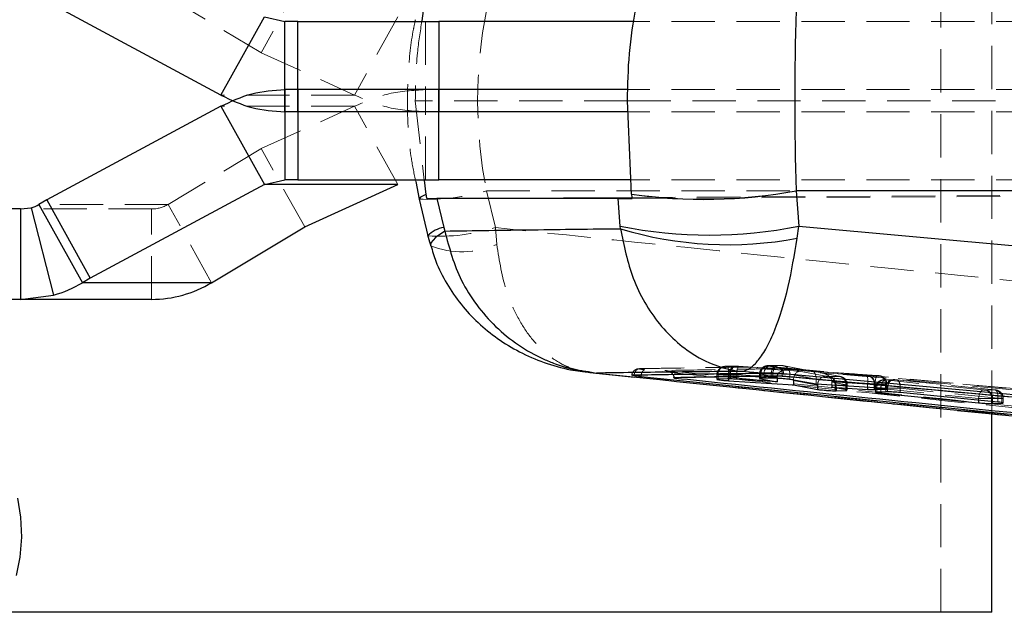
# Model space of a CAD drawing. Header units: millimetres. Extents: x 33 to 670, y 22 to 286.
# Tile 4 of 41: x 122 to 151, y 25 to 43. Entities that reach past the tile are written whole.
import ezdxf

# ---------------------------------------------------------------- set-up
doc = ezdxf.new("R2010")
doc.units = ezdxf.units.MM
doc.linetypes.add('HIDDEN', pattern=[1.905, 1.27, -0.635])

msp = doc.modelspace()

# ---------------------------------------------------------------- linework, layer by layer
at = {"color": 7, "linetype": 'HIDDEN', "lineweight": 18}
for p, q in [((149.2093, 25.4056), (149.2093, 55.4056)), ((150.7093, 31.2215), (150.7093, 49.5919)), ((130.5562, 44.1056), (129.2795, 41.8106)), ((126.5492, 43.4466), (129.2795, 41.8106)), ((133.2914, 42.8645), (132.0147, 40.5696)), ((134.0988, 42.7306), (134.0988, 40.0806)), ((180.6832, 42.7306), (140.2111, 42.7306)), ((129.2795, 41.8106), (132.0147, 40.5696)), ((134.0988, 38.0806), (134.0988, 40.7306)), ((180.6832, 40.7306), (140.0354, 40.7306)), ((132.0147, 40.5696), (128.0974, 40.5696)), ((132.0147, 40.2416), (128.0974, 40.2416)), ((129.2795, 39.0005), (132.0147, 40.2416)), ((133.2914, 37.9466), (132.0147, 40.2416)), ((133.7993, 40.4056), (134.0633, 38.0747)), ((140.021, 40.4056), (133.7993, 40.4056)), ((140.021, 40.4056), (179.2363, 40.4056)), ((180.6832, 40.0806), (140.035, 40.0806)), ((126.5492, 37.3645), (129.2795, 39.0005)), ((130.5562, 36.7055), (129.2795, 39.0005)), ((180.6832, 38.0806), (140.1213, 38.0806)), ((136.148, 36.6854), (135.8894, 37.7618)), ((135.8894, 37.7618), (157.602, 37.7618)), ((140.1521, 37.5689), (181.2173, 37.7743)), ((140.1562, 37.5388), (179.5181, 37.7366)), ((126.5492, 37.3645), (122.7621, 37.3645)), ((127.8259, 35.0696), (126.5492, 37.3645)), ((126.0674, 37.2306), (122.2211, 37.2306)), ((126.0674, 34.5806), (126.0674, 37.2306)), ((136.148, 36.6854), (136.1863, 36.1887)), ((144.4546, 32.6453), (144.1488, 32.6401)), ((144.1488, 32.64), (144.1713, 32.6392)), ((144.7951, 32.5202), (144.1692, 32.6368)), ((144.1713, 32.6392), (144.477, 32.6444)), ((144.477, 32.6444), (144.4846, 32.6444)), ((144.5743, 32.637), (145.4156, 32.4786)), ((145.4345, 32.477), (144.6024, 32.6337)), ((142.6393, 32.3679), (142.6393, 32.2358)), ((143.0024, 32.3743), (142.6785, 32.3688)), ((142.6785, 32.3688), (142.6785, 32.241)), ((143.2158, 32.6242), (142.8919, 32.6187)), ((142.9143, 32.6178), (143.2382, 32.6233)), ((145.0612, 32.4706), (142.9694, 32.6097)), ((142.9827, 32.3606), (144.4093, 32.2658)), ((142.9827, 32.3606), (142.9827, 32.247)), ((143.0024, 32.3743), (143.0024, 32.2474)), ((143.0402, 32.3743), (143.0402, 32.2474)), ((143.2307, 32.6242), (143.2448, 32.6233)), ((144.4093, 32.2938), (143.2318, 32.3727)), ((143.2318, 32.3727), (143.2318, 32.239)), ((143.2382, 32.6233), (143.2448, 32.6233)), ((143.2448, 32.6233), (143.279, 32.6217)), ((143.2776, 32.6221), (143.279, 32.6217)), ((144.7763, 32.5217), (143.2776, 32.6221)), ((143.279, 32.6217), (144.7951, 32.5202)), ((143.8962, 32.3893), (143.8962, 32.2602)), ((143.9225, 32.3879), (143.9225, 32.3878)), ((143.9225, 32.3879), (144.4093, 32.2971)), ((143.9225, 32.3878), (143.9225, 32.2524)), ((144.2412, 32.3954), (143.9351, 32.3902)), ((143.9351, 32.3902), (143.9351, 32.3902)), ((143.9351, 32.3902), (143.9351, 32.2651)), ((144.169, 32.6017), (155.8069, 31.5632)), ((144.2412, 32.3954), (144.2412, 32.2707)), ((144.285, 32.3954), (144.285, 32.2706)), ((144.5152, 32.5803), (155.8069, 31.5632)), ((144.7846, 32.388), (144.7846, 32.388)), ((145.5522, 32.2435), (144.7846, 32.388)), ((144.7846, 32.388), (144.7846, 32.2325)), ((145.8445, 32.3246), (145.0612, 32.4706)), ((145.4156, 32.4786), (147.3364, 32.35)), ((147.335, 32.3504), (145.4234, 32.4784)), ((147.0517, 32.3384), (145.6752, 32.4298)), ((145.6752, 32.4298), (146.233, 32.3246)), ((146.2613, 32.3212), (145.7201, 32.4233)), ((147.335, 32.3504), (147.3364, 32.35)), ((140.4165, 32.3148), (140.417, 32.3148)), ((144.5856, 32.2541), (144.8922, 32.2337)), ((147.2892, 32.101), (145.5516, 32.2173)), ((145.5516, 32.2173), (145.5516, 32.0932)), ((145.9462, 32.3173), (145.9328, 32.3173)), ((146.2309, 32.3222), (145.9462, 32.3173)), ((146.0205, 32.1587), (147.0653, 32.0894)), ((146.0206, 32.1554), (146.0206, 32.0647)), ((146.444, 32.0755), (146.0206, 32.1554)), ((146.1136, 32.0683), (146.1136, 32.0682)), ((146.1136, 32.0683), (146.1407, 32.0683)), ((146.1136, 32.0682), (146.1136, 31.9879)), ((146.1407, 32.0682), (146.4303, 32.0732)), ((146.1407, 32.0683), (146.1407, 32.0682)), ((146.1407, 32.0682), (146.1407, 31.9827)), ((146.4303, 32.0732), (146.4303, 31.9275)), ((146.444, 32.0756), (146.444, 32.0755)), ((146.444, 32.0755), (146.444, 31.9249)), ((146.4695, 31.9167), (146.4695, 32.0741)), ((147.0854, 32.3368), (147.0517, 32.3384)), ((147.0653, 32.0894), (147.0653, 32.0012)), ((147.0911, 32.3368), (147.0854, 32.3368)), ((147.3902, 32.3419), (147.0911, 32.3368)), ((147.2579, 32.0878), (147.2579, 31.9895)), ((147.2892, 32.101), (147.2892, 31.9876)), ((147.2905, 32.0878), (147.5896, 32.0929)), ((147.2905, 32.0878), (147.2905, 31.9875)), ((147.8156, 32.2272), (147.5456, 32.2226)), ((147.568, 32.2216), (147.838, 32.2262)), ((150.4601, 31.9244), (147.5896, 32.2163)), ((147.5896, 32.0929), (147.5896, 31.9439)), ((147.6291, 31.9495), (147.6291, 32.0938)), ((147.838, 32.2262), (147.8463, 32.2262)), ((147.9121, 32.2218), (150.7822, 31.93)), ((150.7898, 31.9296), (147.9192, 32.2215)), ((147.2932, 31.9717), (147.2932, 31.8544)), ((147.6022, 31.9772), (147.3322, 31.9726)), ((147.3322, 31.9726), (147.3322, 31.8603)), ((147.4481, 31.9672), (147.4481, 31.9673)), ((147.4481, 31.9673), (150.319, 31.6754)), ((147.4481, 31.9672), (147.4481, 31.8638)), ((147.6022, 31.9772), (147.6022, 31.8685)), ((147.6495, 31.9772), (147.6495, 31.8688)), ((148.0167, 31.9728), (148.0167, 31.9728)), ((150.8875, 31.6809), (148.0167, 31.9728)), ((148.0167, 31.9728), (148.0167, 31.8473)), ((150.5333, 31.9201), (150.5268, 31.9201)), ((150.8033, 31.9247), (150.5333, 31.9201)), ((150.319, 31.6754), (150.319, 31.6235)), ((150.6964, 31.671), (150.6964, 31.5868)), ((150.7327, 31.671), (151.0027, 31.6756)), ((150.7327, 31.671), (150.7327, 31.5832)), ((150.8875, 31.681), (150.8875, 31.6809)), ((150.8875, 31.6809), (150.8875, 31.5682)), ((151.0027, 31.6756), (151.0027, 31.554)), ((151.042, 31.5431), (151.042, 31.6765))]:
    msp.add_line(p, q, dxfattribs=at)
at = {"color": 7, "linetype": 'Continuous', "lineweight": 25}
for p, q in [((128.0974, 40.5696), (122.989, 43.3106)), ((134.0543, 43.1815), (133.994, 42.748)), ((128.0974, 40.5696), (129.3741, 42.8645)), ((129.3741, 42.8645), (129.9744, 42.7306)), ((129.9744, 40.0806), (129.9744, 42.7306)), ((130.3538, 42.7306), (129.9744, 42.7306)), ((130.3538, 40.0806), (130.3538, 42.7306)), ((130.3538, 42.7306), (134.4938, 42.7306)), ((134.4938, 42.7306), (134.4938, 40.0806)), ((140.2111, 42.7306), (134.4938, 42.7306)), ((129.9744, 40.7306), (129.9744, 38.0806)), ((130.3538, 40.7306), (129.9744, 40.7306)), ((130.3538, 40.7306), (130.3538, 38.0806)), ((134.4938, 40.7306), (130.3538, 40.7306)), ((134.4938, 38.0806), (134.4938, 40.7306)), ((140.0354, 40.7306), (134.4938, 40.7306)), ((128.0974, 40.2416), (122.989, 37.5005)), ((128.0974, 40.2416), (129.3741, 37.9466)), ((140.1392, 37.6661), (140.021, 40.4056)), ((130.3538, 40.0806), (129.9744, 40.0806)), ((134.4938, 40.0806), (130.3538, 40.0806)), ((140.035, 40.0806), (134.4938, 40.0806)), ((129.3741, 37.9466), (124.2657, 35.2055)), ((129.3741, 37.9466), (129.9744, 38.0806)), ((133.2914, 37.9466), (129.3741, 37.9466)), ((130.3538, 38.0806), (129.9744, 38.0806)), ((130.3538, 38.0806), (134.4938, 38.0806)), ((130.5562, 36.7055), (133.2914, 37.9466)), ((133.8122, 38.033), (133.9096, 37.5183)), ((134.0633, 38.0747), (134.1108, 37.6558)), ((140.1213, 38.0806), (134.4938, 38.0806)), ((134.1347, 37.5388), (140.1521, 37.5689)), ((140.1396, 37.6628), (140.1392, 37.6661)), ((175.5192, 37.7651), (144.9685, 37.7651)), ((144.9686, 37.7626), (145.0434, 36.7246)), ((122.2211, 37.2306), (122.5297, 37.2646)), ((122.5297, 37.2646), (123.1906, 34.7049)), ((122.989, 37.5005), (122.7621, 37.3645)), ((122.7621, 37.3645), (124.0388, 35.0696)), ((122.989, 37.5005), (124.2657, 35.2055)), ((133.9096, 37.5183), (134.1683, 36.4419)), ((139.7538, 37.5385), (134.4304, 37.5385)), ((134.4304, 37.5385), (134.6354, 36.6854)), ((139.8125, 36.7237), (139.7538, 37.5385)), ((122.2211, 37.2306), (114.34, 37.2306)), ((122.2211, 37.2306), (122.2211, 34.5806)), ((127.8259, 35.0696), (130.5562, 36.7055)), ((134.6354, 36.6854), (134.6623, 36.5841)), ((139.8164, 36.6528), (139.8125, 36.7237)), ((145.0007, 36.3755), (145.0434, 36.7246)), ((145.0434, 36.7246), (174.9773, 34.0377)), ((124.2657, 35.2055), (124.0388, 35.0696)), ((127.8259, 35.0696), (124.0388, 35.0696)), ((122.2211, 34.5806), (123.1906, 34.7049)), ((122.2211, 34.5806), (114.34, 34.5806)), ((126.0674, 34.5806), (122.2211, 34.5806)), ((138.9174, 32.4376), (140.2291, 32.3)), ((143.9623, 32.4171), (143.3672, 32.47)), ((143.9037, 32.4173), (143.9623, 32.4171)), ((144.0286, 32.4163), (143.9623, 32.4171)), ((144.5615, 32.3455), (144.5613, 32.3313)), ((140.4165, 32.3138), (140.3921, 32.3164)), ((140.4165, 32.3148), (140.4165, 32.3138)), ((163.0621, 29.9945), (140.4165, 32.3138)), ((141.3852, 32.2763), (141.3847, 32.2937)), ((144.5613, 32.3297), (141.3852, 32.2763)), ((143.0024, 32.2474), (142.6785, 32.241)), ((142.9827, 32.1959), (144.8908, 32.0752)), ((143.0402, 32.2474), (143.0024, 32.2474)), ((144.4093, 32.1642), (143.2318, 32.239)), ((143.897, 32.2593), (143.9225, 32.2524)), ((143.9225, 32.2524), (144.4093, 32.1642)), ((144.2412, 32.2707), (143.9351, 32.2651)), ((144.285, 32.2706), (144.2412, 32.2707)), ((144.4093, 32.2938), (144.4093, 32.1642)), ((144.5613, 32.3313), (144.5613, 32.3297)), ((169.975, 30.01), (144.5613, 32.3297)), ((145.5516, 32.0932), (144.7846, 32.2325)), ((144.8908, 32.2075), (144.8908, 32.0752)), ((144.8908, 32.2075), (145.5984, 32.0756)), ((144.8908, 32.0752), (145.5984, 31.941)), ((147.2892, 31.9876), (145.5516, 32.0932)), ((145.5984, 32.0756), (145.5985, 32.0756)), ((145.5984, 32.0756), (145.5984, 31.941)), ((146.0206, 32.0647), (146.0206, 32.0056)), ((146.444, 31.9249), (146.0206, 32.0056)), ((146.0206, 32.0056), (147.0653, 31.9425)), ((146.1136, 31.9879), (146.1136, 31.9019)), ((146.1136, 31.9019), (146.1407, 31.9023)), ((146.1407, 31.9827), (146.1407, 31.9023)), ((146.1407, 31.9023), (146.4303, 31.9109)), ((146.4303, 31.9109), (146.4585, 31.9128)), ((147.2579, 31.9353), (147.2905, 31.9356)), ((147.2905, 31.9356), (147.5896, 31.9439)), ((147.6022, 31.8685), (147.3322, 31.8603)), ((147.4481, 31.8295), (150.319, 31.5464)), ((147.5896, 31.9439), (147.6243, 31.9467)), ((147.6495, 31.8688), (147.6022, 31.8685)), ((150.8875, 31.5682), (148.0167, 31.8473)), ((150.6964, 31.5255), (150.7327, 31.5261)), ((150.7327, 31.5261), (151.0027, 31.5366)), ((151.0027, 31.5366), (151.0372, 31.54)), ((150.7093, 25.4056), (150.7093, 31.2215)), ((150.7093, 25.4056), (121.7774, 25.4056))]:
    msp.add_line(p, q, dxfattribs=at)
at = {"color": 8, "linetype": 'Continuous', "lineweight": 25}
for p, q in [((142.9827, 32.247), (142.9827, 32.1959)), ((144.4093, 32.2658), (144.4104, 32.2657)), ((145.6003, 32.0902), (145.5985, 32.0756)), ((146.4303, 31.9275), (146.4303, 31.9109)), ((147.0653, 32.0012), (147.0653, 31.9425)), ((147.2579, 31.9895), (147.2579, 31.9353)), ((147.2905, 31.9875), (147.2905, 31.9356)), ((147.4481, 31.8638), (147.4481, 31.8295)), ((150.319, 31.6235), (150.319, 31.5464)), ((150.6964, 31.5868), (150.6964, 31.5255)), ((150.7327, 31.5832), (150.7327, 31.5261)), ((151.0027, 31.554), (151.0027, 31.5366))]:
    msp.add_line(p, q, dxfattribs=at)
at = {"color": 8, "linetype": 'Continuous', "lineweight": 25, "flags": 128}
for points in [[(134.1108, 37.6558), (133.9533, 37.5732), (133.9096, 37.5183)], [(134.6623, 36.5841), (134.3927, 36.3968), (134.257, 36.2413), (134.2447, 36.154)]]:
    msp.add_lwpolyline(points, dxfattribs=at)
at = {"color": 7, "linetype": 'HIDDEN', "lineweight": 18, "flags": 128}
for points in [[(144.285, 32.3954), (144.2894, 32.4468), (144.3013, 32.4961), (144.3203, 32.541), (144.3456, 32.5797), (144.376, 32.6105), (144.4103, 32.6321), (144.4471, 32.6435), (144.4846, 32.6444)], [(144.169, 32.6017), (144.1441, 32.6008), (144.1196, 32.5923), (144.0964, 32.5765), (144.0756, 32.5539), (144.0577, 32.5254), (144.0436, 32.4921), (144.0338, 32.4553), (144.0286, 32.4163)], [(147.8463, 32.2262), (147.8093, 32.2253), (147.7732, 32.2139), (147.7393, 32.1923), (147.7093, 32.1615), (147.6844, 32.1228), (147.6656, 32.0779), (147.6538, 32.0286), (147.6495, 31.9772)], [(150.319, 31.6754), (150.325, 31.7237), (150.3355, 31.7702), (150.3501, 31.8131), (150.3681, 31.8507), (150.389, 31.8817), (150.4119, 31.9048), (150.4359, 31.9192), (150.4601, 31.9244)]]:
    msp.add_lwpolyline(points, dxfattribs=at)
at = {"color": 7, "linetype": 'Continuous', "lineweight": 25, "flags": 128}
for points in [[(155.8883, 31.3705), (155.5568, 31.4006), (154.1184, 31.5313), (148.3645, 32.0537), (144.5957, 32.3957)], [(122.1372, 28.7535), (122.2251, 28.1972), (122.2476, 27.6074), (122.2031, 27.0243), (122.0946, 26.4877)]]:
    msp.add_lwpolyline(points, dxfattribs=at)
at = {"color": 7, "linetype": 'HIDDEN', "lineweight": 18}
for centre, radius, start, end in [((134.1654, 43.6079), 6.095, 267.5947, 286.42998), ((126.0664, 38.1674), 0.9369, 270.06162, 301.01912), ((134.5117, 41.8193), 5.3884, 266.34601, 287.67867), ((135.1739, 38.5009), 2.5241, 248.40105, 293.64808), ((144.4716, 32.4134), 0.2311, 88.64997, 184.47115), ((144.4884, 31.9868), 0.6568, 79.53473, 86.77026), ((142.897, 32.365), 0.2539, 89.22147, 179.35071), ((142.9089, 32.3868), 0.231, 88.65645, 184.47635), ((142.4125, 32.4551), 0.578, 350.59752, 15.51427), ((143.2328, 32.3923), 0.231, 88.66055, 184.47964), ((143.2631, 32.402), 0.2246, 98.29351, 187.08639), ((143.7825, 32.4005), 0.5514, 156.30206, 182.89555), ((144.0889, 32.4175), 0.1852, 88.80398, 180.07727), ((147.8396, 32.1288), 0.5511, 156.29487, 182.89776), ((146.1904, 32.0854), 0.2403, 357.08846, 80.29413), ((146.2181, 32.0776), 0.2474, 359.1901, 79.79158), ((146.5001, 32.1834), 0.5729, 350.55479, 15.69435), ((147.0273, 32.1123), 0.2319, 353.93648, 75.49441), ((147.0505, 32.1), 0.2402, 357.08467, 80.29203), ((147.5626, 31.9906), 0.2311, 88.6569, 184.47419), ((147.3497, 32.1051), 0.2402, 357.08719, 80.29551), ((147.8325, 31.9952), 0.2311, 88.64854, 184.46998), ((150.4666, 31.6968), 0.2312, 353.59687, 74.91726), ((150.4928, 31.6833), 0.2402, 357.08383, 80.29088), ((150.7628, 31.6879), 0.2402, 357.07068, 80.29557)]:
    msp.add_arc(centre, radius, start, end, dxfattribs=at)
at = {"color": 7, "linetype": 'Continuous', "lineweight": 25}
for centre, radius, start, end in [((142.2538, 52.3571), 14.8425, 261.80936, 280.53878), ((142.2516, 52.3486), 14.8369, 261.81666, 280.55219), ((122.2763, 38.1745), 0.9445, 285.56596, 300.95782), ((142.4258, 49.7959), 13.3309, 258.69509, 281.3241), ((142.9676, 46.9692), 10.7869, 253.01427, 280.86382), ((122.2655, 38.0257), 3.4473, 285.56596, 300.95782), ((126.0637, 38.0001), 3.4195, 270.06162, 301.01912)]:
    msp.add_arc(centre, radius, start, end, dxfattribs=at)
at = {"color": 8, "linetype": 'Continuous', "lineweight": 25}
msp.add_arc((134.7363, 35.9221), 0.77, 97.52922, 137.53553, dxfattribs=at)
at = {"color": 7, "linetype": 'HIDDEN', "lineweight": 18}
for centre, major_axis, ratio, start_param, end_param in [((152.8404, 40.4056), (17.2125, 0), 0.88453, 2.9670597, 3.3161256), ((143.2663, 32.3696), (0.3031, -0.0039), 0.0089186, 2.4119348, 2.6265043), ((143.2674, 32.3694), (0.3049, -0.004), 0.0091677, 1.6880692, 2.4117247), ((144.5037, 32.3908), (0.3014, -0.0038), 0.0086818, 2.382496, 2.6275946), ((144.7769, 32.2711), (0.3663, -0.0462), 0.6757908, 1.6064674, 3.2228096), ((145.0431, 32.2216), (0.0313, 0.2483), 0.6043277, 0.0867586, 1.5980943), ((145.3974, 32.2296), (0.0316, 0.2483), 0.6120216, 4.8459724, 6.3707523), ((145.6571, 32.1808), (0.3621, -0.046), 0.6834655, 0.0961778, 1.6074343), ((144.5166, 32.2886), (-0.0027, 0.2506), 0.4279703, 1.5319263, 1.5452096), ((145.928, 32.0683), (-0.0024, 0.25), 0.8507735, 4.7041932, 6.186304), ((145.762, 32.161), (0.2466, -0.0806), 0.9628899, 0.3050652, 0.3185006), ((147.025, 32.0927), (0.3051, -0.004), 0.0091829, 5.581393, 5.7682357), ((147.8645, 31.9727), (0.3013, -0.0037), 0.0086609, 2.3656321, 2.6277455), ((150.4671, 31.6759), (0.3052, -0.004), 0.0091991, 5.5624223, 5.7681421)]:
    msp.add_ellipse(centre, major_axis=major_axis, ratio=ratio, start_param=start_param, end_param=end_param, dxfattribs=at)
at = {"color": 7, "linetype": 'Continuous', "lineweight": 25}
for centre, major_axis, ratio, start_param, end_param in [((147.7008, 40.4056), (0, 15.225), 0.1822277, 1.3964826, 1.7451101), ((136.2216, 45.2743), (-7.3139, 39.0188), 0.0890535, 1.7505924, 1.7536504), ((142.6726, 46.0455), (-5.0956, 43.3658), 0.0814068, 1.7557489, 1.7586637), ((155.0416, 39.7014), (4.2376, 10.5382), 0.8703996, 2.0817911, 2.0820102), ((138.076, 37.5565), (4.1718, 0.0157), 0.0020947, 3.4755411, 3.6492795), ((143.2838, 37.5565), (4.0694, 0.0156), 0.0021976, 3.6623375, 3.8357594)]:
    msp.add_ellipse(centre, major_axis=major_axis, ratio=ratio, start_param=start_param, end_param=end_param, dxfattribs=at)
for points, knots in [([(140.021, 40.4056), (140.0311, 40.8674), (140.0514, 41.7961), (140.1975, 42.7098), (140.2709, 43.1691)], [0, 0, 0, 0, 0.4972793, 1, 1, 1, 1]), ([(134.1451, 36.542), (134.1648, 36.4495), (134.1928, 36.3176), (134.2387, 36.1915), (134.2524, 36.1538)], [0, 0, 0, 0, 0.7006679, 1, 1, 1, 1]), ([(134.6623, 36.5841), (135.5225, 36.597), (137.2401, 36.6227), (138.9586, 36.6427), (139.8164, 36.6528)], [0, 0, 0, 0, 0.5008309, 1, 1, 1, 1]), ([(134.6623, 36.5841), (134.7965, 36.0875), (135.0056, 35.3139), (135.5872, 34.4059), (136.1462, 33.7642), (136.8104, 33.2271), (137.4136, 32.8877), (138.1682, 32.5794), (138.6965, 32.4588), (139.1081, 32.4199), (139.1128, 32.4195)], [0, 0, 0, 0, 0.2292708, 0.3571788, 0.4850985, 0.6169826, 0.7488774, 0.8051244, 0.9977987, 1, 1, 1, 1]), ([(139.8164, 36.6528), (139.9177, 36.1563), (140.1306, 35.114), (140.7911, 34.0117), (141.4753, 33.2988), (141.9406, 32.9648), (142.5567, 32.6378), (142.9997, 32.5089), (143.3635, 32.4704), (143.3672, 32.47)], [0, 0, 0, 0, 0.227809, 0.4782813, 0.608766, 0.7392603, 0.7869394, 0.9978127, 1, 1, 1, 1]), ([(134.2587, 36.1573), (134.3026, 36.0028), (134.4128, 35.6153), (134.7123, 35.0334), (135.1261, 34.427), (135.6309, 33.8851), (136.2078, 33.4165), (136.8584, 33.0222), (137.5778, 32.7155), (138.2727, 32.5125), (138.7305, 32.4635), (138.9204, 32.4432)], [0, 0, 0, 0, 0.07585392, 0.19015679, 0.30738944, 0.42242352, 0.5393253, 0.65837552, 0.78170117, 0.90949734, 1, 1, 1, 1]), ([(143.3672, 32.47), (143.3685, 32.4702), (143.5005, 32.4821), (143.6687, 32.5784), (143.9159, 32.8592), (144.1106, 33.1579), (144.4169, 33.8178), (144.7502, 34.867), (144.9198, 35.8888), (145.0007, 36.3755)], [0, 0, 0, 0, 0.0021874, 0.2130595, 0.2607273, 0.3912264, 0.5217161, 0.7721884, 1, 1, 1, 1]), ([(143.3672, 32.47), (142.6557, 32.4624), (141.239, 32.4471), (139.8194, 32.4287), (139.1128, 32.4195)], [0, 0, 0, 0, 0.502233, 1, 1, 1, 1]), ([(139.1128, 32.4195), (140.6757, 32.2572), (147.6596, 31.532), (154.6299, 30.8333), (160.0404, 30.291)], [0, 0, 0, 0, 0.22378, 1, 1, 1, 1]), ([(140.1522, 32.3575), (140.1519, 32.3576), (140.1423, 32.3614), (140.1689, 32.3641), (140.2069, 32.3653), (140.2195, 32.3657)], [0, 0, 0, 0, 0.0168183, 0.6736431, 1, 1, 1, 1]), ([(140.3921, 32.3164), (140.3449, 32.3219), (140.2506, 32.3327), (140.2028, 32.342), (140.1789, 32.3467)], [0, 0, 0, 0, 0.5000173, 1, 1, 1, 1]), ([(140.2196, 32.3657), (140.2866, 32.3668), (140.6218, 32.372), (141.8498, 32.3906), (143.0108, 32.4057), (143.9037, 32.4173)], [0, 0, 0, 0, 0.0545862, 0.2729311, 1, 1, 1, 1]), ([(141.3501, 32.3827), (141.3581, 32.3718), (141.3772, 32.3457), (141.3819, 32.3128), (141.3847, 32.2937)], [0, 0, 0, 0, 0.41743752, 1, 1, 1, 1]), ([(141.3847, 32.2937), (141.3849, 32.2937), (141.9146, 32.3033), (142.9735, 32.3213), (144.0323, 32.3377), (144.5614, 32.3455), (144.5615, 32.3455)], [0, 0, 0, 0, 0.00015583, 0.50027965, 0.99992233, 1, 1, 1, 1]), ([(144.5957, 32.3957), (144.5425, 32.3998), (144.4346, 32.4081), (144.2565, 32.4137), (144.1186, 32.4154), (144.05, 32.4161), (144.0286, 32.4163)], [0, 0, 0, 0, 0.2842034, 0.5759975, 0.8678223, 1, 1, 1, 1]), ([(140.3921, 32.3164), (140.4001, 32.3159), (140.4082, 32.3153), (140.4165, 32.3148), (140.4165, 32.3148)], [0, 0, 0, 0, 0.99787124, 1, 1, 1, 1]), ([(141.3852, 32.2763), (141.3989, 32.2749), (141.8829, 32.2253), (144.2485, 31.9828), (151.5556, 31.2381), (158.3931, 30.5514), (163.3488, 30.0536)], [0, 0, 0, 0, 0.0018693, 0.0661233, 0.3231391, 1, 1, 1, 1]), ([(142.6785, 32.241), (142.6634, 32.2405), (142.6403, 32.2397), (142.6427, 32.2368), (142.6436, 32.2358)], [0, 0, 0, 0, 0.6533856, 1, 1, 1, 1]), ([(142.6431, 32.2333), (142.6517, 32.231), (142.669, 32.2263), (142.735, 32.2174), (142.8225, 32.2082), (142.9098, 32.2009), (142.9634, 32.1972), (142.9827, 32.1959)], [0, 0, 0, 0, 0.2157261, 0.4375258, 0.6560635, 0.8766404, 1, 1, 1, 1]), ([(143.2318, 32.239), (143.1982, 32.241), (143.1311, 32.245), (143.0702, 32.2469), (143.0436, 32.2474), (143.0402, 32.2474)], [0, 0, 0, 0, 0.4654895, 0.9310244, 1, 1, 1, 1]), ([(143.9351, 32.2651), (143.9241, 32.2647), (143.901, 32.264), (143.8997, 32.2615), (143.8991, 32.2602)], [0, 0, 0, 0, 0.47773315, 1, 1, 1, 1]), ([(144.7846, 32.2325), (144.7674, 32.2352), (144.733, 32.2404), (144.6472, 32.2493), (144.5474, 32.2576), (144.4428, 32.2644), (144.351, 32.269), (144.3052, 32.2701), (144.285, 32.2706)], [0, 0, 0, 0, 0.1731151, 0.3462173, 0.519533, 0.6923944, 0.8642217, 1, 1, 1, 1]), ([(144.5613, 32.3313), (148.7923, 31.9473), (157.264, 31.1784), (165.7349, 30.4043), (169.9751, 30.0165), (169.9757, 30.0164)], [0, 0, 0, 0, 0.4994086, 0.9999387, 1, 1, 1, 1]), ([(145.5984, 31.941), (145.6157, 31.9382), (145.6504, 31.9324), (145.7366, 31.9231), (145.8366, 31.9144), (145.9411, 31.9075), (146.0403, 31.9028), (146.0891, 31.9022), (146.1136, 31.9019)], [0, 0, 0, 0, 0.1668087, 0.3336042, 0.5006121, 0.6670993, 0.832452, 1, 1, 1, 1]), ([(146.4668, 31.9167), (146.4677, 31.917), (146.473, 31.9189), (146.4573, 31.9222), (146.444, 31.9249)], [0, 0, 0, 0, 0.1627314, 1, 1, 1, 1]), ([(147.0653, 31.9425), (147.0985, 31.9407), (147.1651, 31.9371), (147.2266, 31.9355), (147.2535, 31.9353), (147.2579, 31.9353)], [0, 0, 0, 0, 0.4551944, 0.910429, 1, 1, 1, 1]), ([(147.6248, 31.9495), (147.6257, 31.9503), (147.6285, 31.9528), (147.5965, 31.9592), (147.5336, 31.9676), (147.4454, 31.9764), (147.3596, 31.9831), (147.3072, 31.9864), (147.2892, 31.9876)], [0, 0, 0, 0, 0.0936284, 0.292407, 0.4936043, 0.6932648, 0.8941438, 1, 1, 1, 1]), ([(147.3322, 31.8603), (147.3184, 31.8595), (147.2909, 31.8579), (147.2918, 31.852), (147.325, 31.8444), (147.3815, 31.8364), (147.4291, 31.8315), (147.4481, 31.8295)], [0, 0, 0, 0, 0.2134165, 0.4267957, 0.6411528, 0.8570339, 1, 1, 1, 1]), ([(148.0167, 31.8473), (147.985, 31.8501), (147.9216, 31.8558), (147.8162, 31.8628), (147.7207, 31.8674), (147.672, 31.8684), (147.6495, 31.8688)], [0, 0, 0, 0, 0.2595257, 0.5190971, 0.7774615, 1, 1, 1, 1]), ([(150.319, 31.5464), (150.3505, 31.5435), (150.4137, 31.5377), (150.5188, 31.5309), (150.6195, 31.5263), (150.6706, 31.5257), (150.6964, 31.5255)], [0, 0, 0, 0, 0.2493006, 0.49865, 0.746723, 1, 1, 1, 1]), ([(151.0378, 31.5431), (151.0387, 31.544), (151.0415, 31.5467), (151.0093, 31.5535), (150.9544, 31.5613), (150.9066, 31.5662), (150.8875, 31.5682)], [0, 0, 0, 0, 0.14848, 0.4664609, 0.7867731, 1, 1, 1, 1])]:
    msp.add_open_spline(points, degree=3, knots=knots, dxfattribs=at)
at = {"color": 7, "linetype": 'HIDDEN', "lineweight": 18}
for points, knots in [([(133.8037, 42.7795), (133.784, 42.6868), (133.6759, 42.1791), (133.5754, 41.24), (133.5546, 39.9725), (133.6349, 38.8977), (133.7658, 38.2592), (133.8122, 38.033)], [0, 0, 0, 0, 0.0595794, 0.3259716, 0.5907969, 0.8550526, 1, 1, 1, 1]), ([(133.994, 42.748), (133.9446, 42.4358), (133.822, 41.6619), (133.8078, 40.875), (133.7993, 40.4056)], [0, 0, 0, 0, 0.4034571, 1, 1, 1, 1]), ([(157.8884, 34.4623), (152.4935, 35.0049), (145.2468, 35.7338), (137.9999, 36.4917), (136.148, 36.6854)], [0, 0, 0, 0, 0.7444505, 1, 1, 1, 1]), ([(136.1863, 36.1887), (136.2655, 35.7066), (136.3882, 34.9593), (136.7599, 34.1037), (137.1231, 33.5157), (137.5628, 33.0318), (137.9656, 32.7476), (138.416, 32.5228), (138.7091, 32.4854), (138.9222, 32.4582)], [0, 0, 0, 0, 0.24015329, 0.37224439, 0.50812257, 0.64430089, 0.78447519, 0.84332772, 1, 1, 1, 1]), ([(144.1551, 32.6403), (144.1533, 32.6402), (144.1491, 32.6402), (144.1314, 32.6397), (144.0943, 32.6357), (144.0418, 32.6195), (143.979, 32.5812), (143.926, 32.5167), (143.8965, 32.4464), (143.8994, 32.4029), (143.9003, 32.3893)], [0, 0, 0, 0, 0.0255124, 0.0625154, 0.1532944, 0.2960677, 0.4653268, 0.6827816, 0.9008531, 1, 1, 1, 1]), ([(143.9225, 32.3879), (143.924, 32.4046), (143.9269, 32.4382), (143.9428, 32.4865), (143.9665, 32.5308), (143.9979, 32.5693), (144.0354, 32.6004), (144.0777, 32.6227), (144.123, 32.6362), (144.1538, 32.6366), (144.1692, 32.6368)], [0, 0, 0, 0, 0.125, 0.25, 0.375, 0.5, 0.625, 0.75, 0.875, 1, 1, 1, 1]), ([(143.9351, 32.3902), (143.9374, 32.4183), (143.942, 32.4745), (143.9792, 32.5493), (144.0343, 32.6064), (144.0938, 32.6336), (144.1331, 32.6406), (144.1481, 32.64), (144.1488, 32.64)], [0, 0, 0, 0, 0.2167363, 0.4334727, 0.6502092, 0.8669462, 0.993308, 1, 1, 1, 1]), ([(144.1692, 32.6368), (144.1675, 32.6372), (144.1642, 32.6379), (144.1642, 32.6385), (144.166, 32.639), (144.1691, 32.6391), (144.1713, 32.6392)], [0, 0, 0, 0, 0.29948421, 0.57048467, 0.68627317, 1, 1, 1, 1]), ([(144.4714, 32.6453), (144.4701, 32.6453), (144.4645, 32.6454), (144.4588, 32.6454), (144.4545, 32.6453)], [0, 0, 0, 0, 0.23228197, 1, 1, 1, 1]), ([(144.5254, 32.6426), (144.5143, 32.6433), (144.4965, 32.6445), (144.4752, 32.6453), (144.4671, 32.6454), (144.4636, 32.6455)], [0, 0, 0, 0, 0.4907395, 0.7829868, 1, 1, 1, 1]), ([(144.4846, 32.6444), (144.4892, 32.6442), (144.4982, 32.644), (144.5159, 32.643), (144.5342, 32.6416), (144.5517, 32.64), (144.5659, 32.6384), (144.5717, 32.6374), (144.5743, 32.637)], [0, 0, 0, 0, 0.1664561, 0.3328421, 0.5011138, 0.673237, 0.8488033, 1, 1, 1, 1]), ([(144.7846, 32.388), (144.7829, 32.4161), (144.7796, 32.4721), (144.7425, 32.5467), (144.6863, 32.6035), (144.6355, 32.6264), (144.5976, 32.6349), (144.5844, 32.6361), (144.5743, 32.637)], [0, 0, 0, 0, 0.2211504, 0.4423008, 0.6634514, 0.8846023, 0.9125599, 1, 1, 1, 1]), ([(140.3854, 32.5481), (140.3707, 32.5484), (140.349, 32.5488), (140.303, 32.5405), (140.2592, 32.5241), (140.2125, 32.4922), (140.1731, 32.4401), (140.151, 32.3907), (140.1533, 32.362), (140.1537, 32.3576)], [0, 0, 0, 0, 0.2383883, 0.3521341, 0.4673486, 0.6114415, 0.78059, 0.9663872, 1, 1, 1, 1]), ([(140.4103, 32.5488), (140.398, 32.5492), (140.3736, 32.55), (140.3376, 32.5402), (140.3042, 32.5227), (140.2746, 32.4975), (140.2503, 32.4659), (140.2323, 32.4291), (140.2226, 32.3948), (140.2203, 32.3733), (140.2195, 32.3657)], [0, 0, 0, 0, 0.13251377, 0.2650275, 0.3975412, 0.53005487, 0.6625685, 0.7950821, 0.92759567, 1, 1, 1, 1]), ([(140.5315, 32.5169), (140.5117, 32.5191), (140.4619, 32.5245), (140.4025, 32.533), (140.3673, 32.541), (140.3664, 32.5469), (140.3957, 32.5481), (140.4103, 32.5488)], [0, 0, 0, 0, 0.1418471, 0.3564571, 0.5704803, 0.7858721, 1, 1, 1, 1]), ([(140.4103, 32.5488), (140.4773, 32.5499), (140.8123, 32.5554), (142.0397, 32.5748), (143.2003, 32.5906), (144.0928, 32.6027)], [0, 0, 0, 0, 0.0545865, 0.2729327, 1, 1, 1, 1]), ([(140.5315, 32.5169), (140.5212, 32.5149), (140.5027, 32.5113), (140.4739, 32.485), (140.4477, 32.4436), (140.4257, 32.383), (140.4199, 32.3375), (140.417, 32.3148)], [0, 0, 0, 0, 0.196314, 0.3521508, 0.5681005, 0.7840503, 1, 1, 1, 1]), ([(163.1733, 30.2029), (157.9343, 30.7325), (150.3861, 31.4954), (142.84, 32.2776), (140.5315, 32.5169)], [0, 0, 0, 0, 0.6940826, 1, 1, 1, 1]), ([(144.4948, 32.5493), (143.9338, 32.5408), (142.8096, 32.5239), (141.6855, 32.504), (141.1224, 32.4941)], [0, 0, 0, 0, 0.4990478, 1, 1, 1, 1]), ([(141.1224, 32.4941), (144.8362, 32.1137), (152.2524, 31.3542), (159.6702, 30.6087), (163.3734, 30.2365)], [0, 0, 0, 0, 0.5007601, 1, 1, 1, 1]), ([(141.1224, 32.4941), (141.1234, 32.494), (141.1399, 32.493), (141.1941, 32.4861), (141.2701, 32.4574), (141.3303, 32.4156), (141.3474, 32.3872), (141.3501, 32.3827)], [0, 0, 0, 0, 0.010605, 0.1911602, 0.625637, 0.9414954, 1, 1, 1, 1]), ([(142.6785, 32.3688), (142.6785, 32.3688), (142.6618, 32.3687), (142.6379, 32.3684), (142.6378, 32.3676), (142.6704, 32.3661), (142.733, 32.3646), (142.8226, 32.3629), (142.9088, 32.3616), (142.9631, 32.3609), (142.9826, 32.3606), (142.9827, 32.3606)], [0, 0, 0, 0, 0.0000895, 0.1522128, 0.3083885, 0.4431626, 0.6109722, 0.7581998, 0.9119365, 0.9999105, 1, 1, 1, 1]), ([(142.9694, 32.6097), (142.9659, 32.6099), (142.9562, 32.6106), (142.9406, 32.6119), (142.9246, 32.6136), (142.913, 32.6152), (142.9073, 32.6165), (142.9071, 32.6175), (142.9119, 32.6177), (142.9143, 32.6178)], [0, 0, 0, 0, 0.0865987, 0.2432128, 0.3931035, 0.5585647, 0.7020011, 0.8509736, 1, 1, 1, 1]), ([(143.2307, 32.6242), (143.2296, 32.6242), (143.2246, 32.6243), (143.2196, 32.6243), (143.2158, 32.6242)], [0, 0, 0, 0, 0.2340415, 1, 1, 1, 1]), ([(143.9351, 32.3902), (143.9351, 32.3902), (143.9203, 32.3901), (143.9055, 32.39), (143.8951, 32.3895), (143.8962, 32.3889), (143.9111, 32.3882), (143.9225, 32.3878), (143.9225, 32.3878)], [0, 0, 0, 0, 0.0002118, 0.320884, 0.4356267, 0.7019141, 0.9997883, 1, 1, 1, 1]), ([(144.0928, 32.6027), (144.1124, 32.6027), (144.1349, 32.6027), (144.1651, 32.6018), (144.169, 32.6017)], [0, 0, 0, 0, 0.8727252, 1, 1, 1, 1]), ([(144.169, 32.6017), (144.1809, 32.6013), (144.2216, 32.5999), (144.3043, 32.5959), (144.4144, 32.5888), (144.4816, 32.5832), (144.5152, 32.5803)], [0, 0, 0, 0, 0.1212767, 0.4134895, 0.7070903, 1, 1, 1, 1]), ([(144.7846, 32.388), (144.7845, 32.388), (144.7723, 32.3884), (144.7374, 32.3894), (144.6605, 32.391), (144.5639, 32.3926), (144.4615, 32.3938), (144.3637, 32.3954), (144.3084, 32.3942), (144.285, 32.3954), (144.285, 32.3954)], [0, 0, 0, 0, 0.0001007, 0.1508535, 0.3225251, 0.4919376, 0.6599963, 0.8289697, 0.9998984, 1, 1, 1, 1]), ([(170.3729, 30.1918), (166.0352, 30.5885), (157.4097, 31.3772), (148.7831, 32.1601), (144.4948, 32.5493)], [0, 0, 0, 0, 0.502896, 1, 1, 1, 1]), ([(144.5615, 32.3455), (144.5615, 32.3646), (144.5616, 32.4026), (144.5533, 32.4583), (144.5369, 32.5117), (144.5156, 32.5404), (144.5002, 32.548), (144.4951, 32.5492), (144.4948, 32.5493)], [0, 0, 0, 0, 0.1572191, 0.313515, 0.5425124, 0.8512115, 0.9921326, 1, 1, 1, 1]), ([(144.5154, 32.5803), (144.5274, 32.5775), (144.5515, 32.5719), (144.5792, 32.5252), (144.5948, 32.463), (144.5953, 32.4162), (144.5956, 32.3957)], [0, 0, 0, 0, 0.2645276, 0.5290552, 0.7935827, 1, 1, 1, 1]), ([(147.6249, 32.0938), (147.6249, 32.1161), (147.6249, 32.1638), (147.5941, 32.2268), (147.5535, 32.2762), (147.5104, 32.3085), (147.4711, 32.3275), (147.4387, 32.3374), (147.4131, 32.3425), (147.3889, 32.3457), (147.3619, 32.3485), (147.3424, 32.3498), (147.3351, 32.3503)], [0, 0, 0, 0, 0.1483002, 0.3176404, 0.4580983, 0.5773291, 0.6767065, 0.7512596, 0.8063146, 0.8693965, 0.9512417, 1, 1, 1, 1]), ([(147.3364, 32.35), (147.3397, 32.3498), (147.349, 32.3491), (147.3644, 32.3478), (147.38, 32.3461), (147.3917, 32.3445), (147.3975, 32.3432), (147.3977, 32.3423), (147.3927, 32.342), (147.3902, 32.3419)], [0, 0, 0, 0, 0.0814593, 0.2357464, 0.3859431, 0.5441552, 0.6941835, 0.8470913, 1, 1, 1, 1]), ([(140.2291, 32.3), (141.8478, 32.1294), (148.387, 31.4404), (154.9233, 30.7882), (159.8417, 30.2975)], [0, 0, 0, 0, 0.2475268, 1, 1, 1, 1]), ([(140.417, 32.3148), (142.726, 32.0755), (150.2735, 31.2933), (157.8225, 30.5304), (163.0621, 30.0008)], [0, 0, 0, 0, 0.3059264, 1, 1, 1, 1]), ([(145.8445, 32.3246), (145.8291, 32.3244), (145.7984, 32.324), (145.7532, 32.3105), (145.711, 32.2882), (145.6735, 32.2571), (145.6422, 32.2186), (145.6187, 32.1743), (145.604, 32.1307), (145.6014, 32.1021), (145.6003, 32.0902)], [0, 0, 0, 0, 0.1297252, 0.2594504, 0.3891756, 0.5189007, 0.6486259, 0.7783511, 0.9080763, 1, 1, 1, 1]), ([(145.9328, 32.3173), (145.9313, 32.3173), (145.9253, 32.3175), (145.9122, 32.3181), (145.8937, 32.3193), (145.8746, 32.3209), (145.8578, 32.3227), (145.8485, 32.3239), (145.8451, 32.3245), (145.8445, 32.3246)], [0, 0, 0, 0, 0.0586373, 0.2322905, 0.4091971, 0.5859798, 0.7793384, 0.9596818, 1, 1, 1, 1]), ([(145.9328, 32.3173), (145.9346, 32.3171), (145.9432, 32.316), (145.9734, 32.3093), (146.0219, 32.2842), (146.0725, 32.2273), (146.1071, 32.1526), (146.1114, 32.0964), (146.1136, 32.0683)], [0, 0, 0, 0, 0.0192936, 0.0910987, 0.31848, 0.5456998, 0.7728486, 1, 1, 1, 1]), ([(146.233, 32.3246), (146.235, 32.3241), (146.2388, 32.3232), (146.2372, 32.3224), (146.2327, 32.3223), (146.2309, 32.3222)], [0, 0, 0, 0, 0.3705289, 0.7405767, 1, 1, 1, 1]), ([(146.233, 32.3246), (146.2427, 32.3237), (146.256, 32.3225), (146.294, 32.3141), (146.3454, 32.291), (146.4017, 32.2343), (146.439, 32.1597), (146.4424, 32.1036), (146.444, 32.0756)], [0, 0, 0, 0, 0.083181, 0.11516, 0.3363704, 0.5575804, 0.7787902, 1, 1, 1, 1]), ([(146.4303, 32.0732), (146.4304, 32.0732), (146.4429, 32.0732), (146.4656, 32.0734), (146.4745, 32.0742), (146.4577, 32.0751), (146.444, 32.0756), (146.444, 32.0756)], [0, 0, 0, 0, 0.0002131, 0.2723579, 0.6360345, 0.9997869, 1, 1, 1, 1]), ([(147.5896, 32.0929), (147.5897, 32.0929), (147.6064, 32.093), (147.6302, 32.0933), (147.6309, 32.0942), (147.5975, 32.0956), (147.5333, 32.0971), (147.445, 32.0988), (147.3599, 32.1001), (147.3074, 32.1008), (147.2892, 32.101), (147.2892, 32.101)], [0, 0, 0, 0, 0.0000899, 0.1527706, 0.3079937, 0.4545388, 0.6152697, 0.7651597, 0.9174489, 0.9999101, 1, 1, 1, 1]), ([(147.5452, 32.2225), (147.5341, 32.222), (147.5023, 32.2206), (147.4467, 32.2057), (147.3827, 32.1687), (147.3279, 32.1078), (147.2951, 32.0354), (147.2967, 31.9886), (147.2973, 31.9717)], [0, 0, 0, 0, 0.0918239, 0.2622272, 0.4208386, 0.6484959, 0.8727454, 1, 1, 1, 1]), ([(147.4481, 31.9673), (147.4517, 31.9953), (147.4587, 32.0513), (147.4857, 32.1259), (147.522, 32.1834), (147.5588, 32.2122), (147.5816, 32.2152), (147.5896, 32.2163)], [0, 0, 0, 0, 0.2158737, 0.4317475, 0.6476213, 0.8767998, 1, 1, 1, 1]), ([(147.5896, 32.2163), (147.586, 32.2167), (147.5772, 32.2176), (147.567, 32.219), (147.5611, 32.2204), (147.561, 32.2213), (147.5657, 32.2215), (147.568, 32.2216)], [0, 0, 0, 0, 0.1528052, 0.3712968, 0.5849321, 0.795346, 1, 1, 1, 1]), ([(147.8337, 32.2271), (147.8323, 32.2271), (147.8262, 32.2273), (147.8201, 32.2272), (147.8154, 32.2272)], [0, 0, 0, 0, 0.2316332, 1, 1, 1, 1]), ([(147.9268, 32.2208), (147.9173, 32.2217), (147.8985, 32.2236), (147.8665, 32.2259), (147.8421, 32.2269), (147.831, 32.2272), (147.8282, 32.2272)], [0, 0, 0, 0, 0.29254626, 0.57965529, 0.89246663, 1, 1, 1, 1]), ([(147.8463, 32.2262), (147.8509, 32.226), (147.8602, 32.2258), (147.878, 32.2247), (147.8961, 32.2234), (147.9069, 32.2223), (147.9121, 32.2218)], [0, 0, 0, 0, 0.25225677, 0.50440951, 0.75941001, 1, 1, 1, 1]), ([(147.9121, 32.2218), (147.9207, 32.2209), (147.9436, 32.2183), (147.9764, 32.1888), (148.0037, 32.1315), (148.0191, 32.0568), (148.0175, 32.0008), (148.0167, 31.9728)], [0, 0, 0, 0, 0.1343098, 0.3592668, 0.5728446, 0.7864223, 1, 1, 1, 1]), ([(147.3322, 31.9726), (147.3322, 31.9726), (147.3155, 31.9726), (147.2923, 31.9723), (147.2914, 31.9714), (147.3239, 31.97), (147.3803, 31.9686), (147.4273, 31.9676), (147.4481, 31.9672), (147.4481, 31.9672)], [0, 0, 0, 0, 0.000126, 0.2144455, 0.4254976, 0.6362878, 0.8495529, 0.999874, 1, 1, 1, 1]), ([(148.0167, 31.9728), (148.0167, 31.9728), (147.9894, 31.9733), (147.9277, 31.9745), (147.8277, 31.9753), (147.7293, 31.9781), (147.6732, 31.974), (147.6495, 31.9772), (147.6495, 31.9772)], [0, 0, 0, 0, 0.0001511, 0.236477, 0.4890259, 0.7429641, 0.9998482, 1, 1, 1, 1]), ([(150.5268, 31.9201), (150.5225, 31.9202), (150.5137, 31.9204), (150.4961, 31.9214), (150.4772, 31.9227), (150.4658, 31.9238), (150.4601, 31.9244)], [0, 0, 0, 0, 0.2404474, 0.4908206, 0.7456308, 1, 1, 1, 1]), ([(150.7822, 31.93), (150.7858, 31.9296), (150.7946, 31.9287), (150.8047, 31.9272), (150.8105, 31.9259), (150.8106, 31.925), (150.8057, 31.9248), (150.8033, 31.9247)], [0, 0, 0, 0, 0.1526881, 0.3701798, 0.5824482, 0.7911571, 1, 1, 1, 1]), ([(151.038, 31.6765), (151.0389, 31.6899), (151.0418, 31.7301), (151.018, 31.79), (150.9798, 31.8455), (150.9368, 31.8825), (150.8959, 31.9054), (150.8607, 31.9179), (150.8331, 31.9239), (150.8119, 31.9272), (150.7971, 31.9287), (150.7892, 31.9295)], [0, 0, 0, 0, 0.0985838, 0.2972263, 0.4596874, 0.5975563, 0.713328, 0.8061183, 0.8741562, 0.9327569, 1, 1, 1, 1]), ([(150.319, 31.6754), (150.319, 31.6754), (150.3487, 31.6748), (150.4148, 31.6737), (150.5204, 31.6723), (150.6197, 31.6716), (150.6741, 31.6707), (150.6964, 31.671), (150.6964, 31.671)], [0, 0, 0, 0, 0.0001456, 0.2482762, 0.5009891, 0.7540603, 0.9998544, 1, 1, 1, 1]), ([(151.0027, 31.6756), (151.0027, 31.6756), (151.0194, 31.6762), (151.0428, 31.6757), (151.0439, 31.6769), (151.0119, 31.6782), (150.9556, 31.6796), (150.9085, 31.6806), (150.8875, 31.681), (150.8875, 31.681)], [0, 0, 0, 0, 0.00012578, 0.2142689, 0.42473221, 0.63498218, 0.847972, 0.99995908, 1, 1, 1, 1])]:
    msp.add_open_spline(points, degree=3, knots=knots, dxfattribs=at)
at = {"color": 7, "linetype": 'Continuous', "lineweight": 25}
for points in [[(128.0974, 40.2416), (128.3947, 40.3831), (128.9894, 40.6663), (129.6461, 40.7091), (129.9744, 40.7306)], [(128.0974, 40.5696), (128.3947, 40.428), (128.9894, 40.1449), (129.6461, 40.102), (129.9744, 40.0806)]]:
    msp.add_open_spline(points, degree=3, dxfattribs=at)
at = {"color": 7, "linetype": 'HIDDEN', "lineweight": 18}
for points in [[(134.0988, 40.7306), (133.7359, 40.7091), (133.0102, 40.6663), (132.3465, 40.3831), (132.0147, 40.2416)], [(134.0988, 40.0806), (133.7359, 40.102), (133.0102, 40.1449), (132.3465, 40.428), (132.0147, 40.5696)], [(150.7822, 31.93), (150.7981, 31.9265), (150.8301, 31.9194), (150.8668, 31.862), (150.8893, 31.7794), (150.8881, 31.7138), (150.8875, 31.681)]]:
    msp.add_open_spline(points, degree=3, dxfattribs=at)
at = {"color": 8, "linetype": 'Continuous', "lineweight": 25}
msp.add_open_spline([(138.9222, 32.4582), (138.9819, 32.4397), (139.0447, 32.4203), (139.1096, 32.4195), (139.1128, 32.4195)], degree=3, knots=[0, 0, 0, 0, 0.9513872, 1, 1, 1, 1], dxfattribs=at)

doc.saveas('drawing.dxf')
